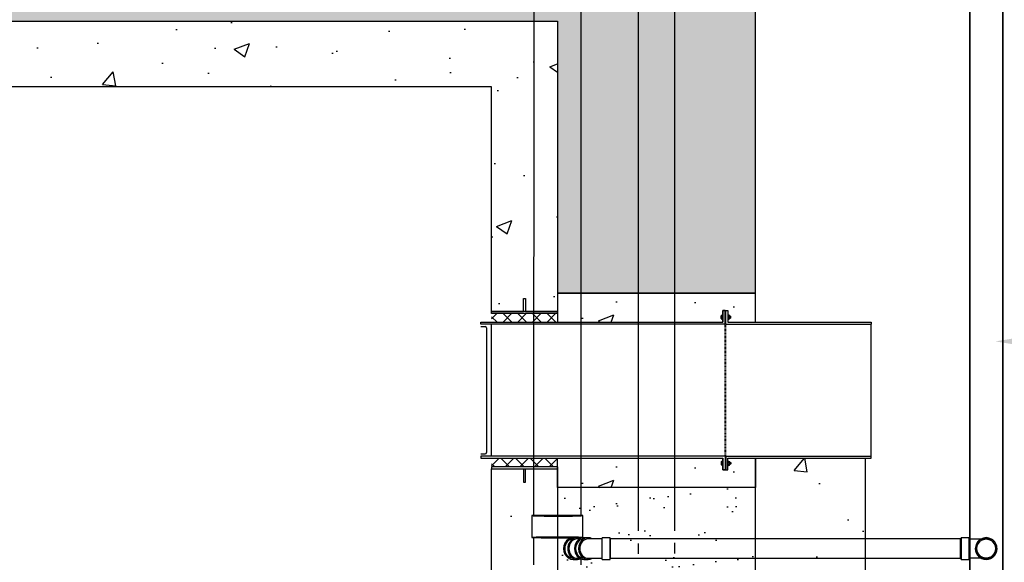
# Model space of a CAD drawing. Header units: inches. Extents: x -17858 to 19778, y -989 to 1044.
# Tile 5 of 25: x -722 to -543, y -539 to -440. Entities that reach past the tile are written whole.
import ezdxf
from ezdxf import colors
from ezdxf.entities.mleader import LeaderData, LeaderLine
from ezdxf.math import Vec2, Vec3

# ---------------------------------------------------------------- set-up
doc = ezdxf.new("R2010")
doc.units = ezdxf.units.IN
doc.header["$MEASUREMENT"] = 0
doc.linetypes.add('IMPORT-DASHED _3_', pattern=[0.070312, 0.046875, -0.023438])
for name, color, linetype in [('A-DETL', 90, 'Continuous'), ('A-DETL-THIN', 151, 'Continuous'), ('P-PIPE', 3, 'Continuous'), ('S-ANNO-NOTE', 2, 'Continuous')]:
    doc.layers.add(name, color=color, linetype=linetype)
doc.layers.add('A-FLOR-PATT', color=9, linetype='Continuous', true_color=0x808080)
doc.layers.add('A-WALL-PATT', color=9, linetype='Continuous', true_color=0x808080)
doc.styles.add('Annotative', font='romans.shx', dxfattribs={"width": 0.8, "height": 0.125})
pattern_1 = [(50, (-817.062, -1537.303), (28.6904, -2.5101), [3, -33]), (355, (-817.062, -1537.303), (-5.55005, 30.0877), [2.4, -26.4]), (100.4514, (-814.671, -1537.512), (23.14035, 27.5776), [2.5496, -28.0457]), (46.1842, (-817.062, -1529.303), (42.6897, -6.6208), [4.5, -49.5]), (96.6356, (-813.505, -1529.854), (37.3865, 38.9647), [3.8244, -42.0686]), (351.184, (-817.062, -1529.303), (37.3865, 38.9647), [3.6, -39.6]), (21, (-813.062, -1531.303), (23.8763, -16.10476), [3, -33]), (326, (-813.062, -1531.303), (9.7326, 29.006), [2.4, -26.4]), (71.4514, (-811.073, -1532.645), (33.6089, 12.90125), [2.5496, -28.0457]), (37.5, (-817.062, -1537.303), (0.48639, 13.31575), [0, -26.08, 0, -26.8, 0, -26.5]), (7.5, (-817.062, -1537.303), (10.52278, 15.77647), [0, -15.28, 0, -25.48, 0, -10.1]), (327.5, (-825.982, -1537.303), (21.3529, -0.90219), [0, -10, 0, -31.2, 0, -41.4]), (317.5, (-829.982, -1537.303), (23.32745, 4.0042), [0, -13, 0, -20.72, 0, -29.4])]
pattern_2 = [(45, (-2360.2212, -850.7233), (-1.3357247, 1.3357247), []), (135, (-2360.2212, -850.7233), (-1.3357247, -1.3357247), [])]

# ---------------------------------------------------------------- blocks, each defined once
blk = doc.blocks.new('Bend - PVC - Sch 40 - DWV_USACE - Standard-V11-00_SP_Foundation Drainage Plan-TO FDN_DOC')
at = {"layer": 'P-PIPE'}
for p, q in [((260.93, 1003.13), (259.43, 1003.13)), ((259.43, 1001.15), (259.43, 1003.13)), ((259.43, 1003.13), (259.43, 1001.15)), ((260.93, 1001.15), (260.93, 1003.13)), ((260.93, 1003.13), (260.93, 1001.15)), ((260.93, 1002.9), (261.06, 1002.9)), ((259.43, 1001.15), (259.43, 999.17)), ((259.43, 999.17), (259.43, 1001.15)), ((260.93, 1001.15), (260.93, 999.17)), ((260.93, 999.17), (260.93, 1001.15)), ((260.93, 1001.15), (260.93, 1001.15)), ((260.93, 1001.15), (260.93, 1001.15)), ((262.02, 1001.16), (262.02, 1001.15)), ((265.98, 1001.15), (265.98, 1001.16)), ((259.43, 999.17), (260.93, 999.17))]:
    blk.add_line(p, q, dxfattribs=at)
at = {"layer": 'P-PIPE', "flags": 128}
for points in [[(261.08, 1002.9), (261.18, 1002.9), (261.3, 1002.9), (261.42, 1002.9), (261.54, 1002.9), (261.66, 1002.9), (261.78, 1002.9), (261.9, 1002.9), (262.01, 1002.9), (262.13, 1002.9), (262.24, 1002.9), (262.35, 1002.9), (262.46, 1002.9), (262.56, 1002.9), (262.66, 1002.9), (262.76, 1002.9), (262.86, 1002.9), (262.95, 1002.9), (263.04, 1002.9), (263.13, 1002.9), (263.22, 1002.9), (263.3, 1002.9), (263.37, 1002.9), (263.44, 1002.9), (263.51, 1002.9), (263.58, 1002.9), (263.64, 1002.9), (263.69, 1002.9), (263.74, 1002.9), (263.79, 1002.9), (263.83, 1002.9), (263.87, 1002.9), (263.9, 1002.9), (263.93, 1002.9), (263.95, 1002.9), (263.97, 1002.9), (263.98, 1002.9), (263.99, 1002.9), (264, 1002.9), (264, 1002.9)], [(262.25, 1001.15), (262.25, 1001.22), (262.25, 1001.29), (262.26, 1001.36), (262.27, 1001.43), (262.28, 1001.5), (262.3, 1001.57), (262.32, 1001.64), (262.34, 1001.7), (262.36, 1001.77), (262.39, 1001.83), (262.41, 1001.9), (262.45, 1001.96), (262.48, 1002.02), (262.51, 1002.08), (262.55, 1002.14), (262.59, 1002.2), (262.64, 1002.25), (262.68, 1002.31), (262.73, 1002.36), (262.78, 1002.41), (262.83, 1002.46), (262.88, 1002.5), (262.94, 1002.55), (262.99, 1002.59), (263.05, 1002.63), (263.11, 1002.66), (263.17, 1002.7), (263.23, 1002.73), (263.3, 1002.76), (263.36, 1002.78), (263.43, 1002.81), (263.5, 1002.83), (263.56, 1002.85), (263.63, 1002.86), (263.7, 1002.88), (263.77, 1002.89), (263.84, 1002.9), (263.91, 1002.9), (263.98, 1002.9), (264, 1002.9)], [(264, 1002.9), (264.07, 1002.9), (264.14, 1002.9), (264.21, 1002.89), (264.28, 1002.88), (264.35, 1002.87), (264.41, 1002.85), (264.48, 1002.83), (264.55, 1002.81), (264.61, 1002.79), (264.68, 1002.76), (264.74, 1002.74), (264.81, 1002.71), (264.87, 1002.67), (264.93, 1002.64), (264.99, 1002.6), (265.04, 1002.56), (265.1, 1002.51), (265.15, 1002.47), (265.2, 1002.42), (265.25, 1002.37), (265.3, 1002.32), (265.35, 1002.27), (265.39, 1002.21), (265.43, 1002.16), (265.47, 1002.1), (265.51, 1002.04), (265.54, 1001.98), (265.57, 1001.92), (265.6, 1001.85), (265.63, 1001.79), (265.65, 1001.72), (265.67, 1001.65), (265.69, 1001.59), (265.71, 1001.52), (265.72, 1001.45), (265.73, 1001.38), (265.74, 1001.31), (265.75, 1001.24), (265.75, 1001.17), (265.75, 1001.15)], [(264, 999.4), (263.93, 999.4), (263.86, 999.41), (263.79, 999.42), (263.72, 999.43), (263.65, 999.44), (263.58, 999.45), (263.51, 999.47), (263.45, 999.49), (263.38, 999.52), (263.32, 999.54), (263.25, 999.57), (263.19, 999.6), (263.13, 999.63), (263.07, 999.67), (263.01, 999.71), (262.95, 999.75), (262.9, 999.79), (262.84, 999.84), (262.79, 999.88), (262.74, 999.93), (262.69, 999.99), (262.65, 1000.04), (262.61, 1000.09), (262.56, 1000.15), (262.52, 1000.21), (262.49, 1000.27), (262.45, 1000.33), (262.42, 1000.39), (262.39, 1000.45), (262.37, 1000.52), (262.34, 1000.58), (262.32, 1000.65), (262.3, 1000.72), (262.29, 1000.79), (262.27, 1000.86), (262.26, 1000.92), (262.25, 1000.99), (262.25, 1001.06), (262.25, 1001.13), (262.25, 1001.15)], [(265.75, 1001.15), (265.75, 1001.08), (265.74, 1001.01), (265.73, 1000.94), (265.72, 1000.87), (265.71, 1000.81), (265.7, 1000.74), (265.68, 1000.67), (265.66, 1000.6), (265.64, 1000.54), (265.61, 1000.47), (265.58, 1000.41), (265.55, 1000.34), (265.52, 1000.28), (265.48, 1000.22), (265.44, 1000.16), (265.4, 1000.11), (265.36, 1000.05), (265.31, 1000), (265.27, 999.95), (265.22, 999.9), (265.17, 999.85), (265.11, 999.8), (265.06, 999.76), (265, 999.72), (264.94, 999.68), (264.88, 999.64), (264.82, 999.61), (264.76, 999.58), (264.7, 999.55), (264.63, 999.52), (264.57, 999.5), (264.5, 999.48), (264.43, 999.46), (264.36, 999.44), (264.29, 999.43), (264.23, 999.42), (264.16, 999.41), (264.09, 999.41), (264.02, 999.4), (264, 999.4)], [(261.08, 999.4), (260.97, 999.4), (260.93, 999.4)], [(264, 999.4), (263.99, 999.4), (263.99, 999.4), (263.98, 999.4), (263.96, 999.4), (263.94, 999.4), (263.91, 999.4), (263.88, 999.4), (263.84, 999.4), (263.8, 999.4), (263.76, 999.4), (263.71, 999.4), (263.65, 999.4), (263.59, 999.4), (263.53, 999.4), (263.46, 999.4), (263.39, 999.4), (263.32, 999.4), (263.24, 999.4), (263.15, 999.4), (263.07, 999.4), (262.98, 999.4), (262.89, 999.4), (262.79, 999.4), (262.69, 999.4), (262.59, 999.4), (262.48, 999.4), (262.38, 999.4), (262.27, 999.4), (262.16, 999.4), (262.04, 999.4), (261.93, 999.4), (261.81, 999.4), (261.69, 999.4), (261.58, 999.4), (261.45, 999.4), (261.33, 999.4), (261.21, 999.4), (261.09, 999.4)]]:
    blk.add_lwpolyline(points, dxfattribs=at)
at = {"layer": 'P-PIPE'}
for centre, major_axis, start_param, end_param in [((264, 1001.15), (1.98, 0), 0, 3.141593), ((264, 1001.16), (1.98, 0), 0, 3.141593), ((264, 1001.15), (1.75, 0), 0, 3.141593), ((264, 1001.16), (1.98, 0), 3.141593, 6.283185), ((264, 1001.15), (1.98, 0), 3.141593, 6.283185), ((264, 1001.15), (1.75, 0), 3.141593, 6.283185)]:
    blk.add_ellipse(centre, major_axis=major_axis, ratio=0.999999, start_param=start_param, end_param=end_param, dxfattribs=at)
blk = doc.blocks.new('Bend - PVC - Sch 40 - DWV_USACE - Standard-1110594-00_SP_Foundation Drainage Plan-TO FDN_DOC')
at = {"layer": 'P-PIPE'}
for p, q in [((206.67, 1387.02), (205.92, 1387.02)), ((210.71, 1387.02), (209.21, 1387.02)), ((209.21, 1383.06), (209.21, 1387.02)), ((210.71, 1383.06), (210.71, 1387.02)), ((209.21, 1385.04), (209.21, 1385.04)), ((209.21, 1385.04), (209.21, 1385.04)), ((209.21, 1385.04), (209.21, 1385.04)), ((209.21, 1385.04), (209.21, 1385.04)), ((210.71, 1385.04), (210.71, 1385.04)), ((210.71, 1385.04), (210.71, 1385.04)), ((205.92, 1383.06), (206.67, 1383.06)), ((209.21, 1383.06), (210.71, 1383.06))]:
    blk.add_line(p, q, dxfattribs=at)
at = {"layer": 'P-PIPE', "flags": 128}
for points in [[(209.21, 1386.79), (209.09, 1386.79), (208.97, 1386.79), (208.86, 1386.79), (208.74, 1386.79), (208.63, 1386.79), (208.51, 1386.79), (208.4, 1386.79), (208.29, 1386.79), (208.18, 1386.79), (208.07, 1386.79), (207.96, 1386.79), (207.86, 1386.79), (207.75, 1386.79), (207.65, 1386.79), (207.56, 1386.79), (207.46, 1386.79), (207.37, 1386.79), (207.28, 1386.79), (207.19, 1386.79), (207.11, 1386.79), (207.03, 1386.79), (206.95, 1386.79), (206.88, 1386.79), (206.81, 1386.79), (206.75, 1386.79), (206.68, 1386.79), (206.67, 1386.79)], [(206.67, 1383.29), (206.73, 1383.29), (206.8, 1383.29), (206.87, 1383.29), (206.94, 1383.29), (207.02, 1383.29), (207.09, 1383.29), (207.18, 1383.29), (207.26, 1383.29), (207.35, 1383.29), (207.44, 1383.29), (207.54, 1383.29), (207.64, 1383.29), (207.74, 1383.29), (207.84, 1383.29), (207.94, 1383.29), (208.05, 1383.29), (208.16, 1383.29), (208.27, 1383.29), (208.38, 1383.29), (208.49, 1383.29), (208.6, 1383.29), (208.72, 1383.29), (208.84, 1383.29), (208.95, 1383.29), (209.07, 1383.29), (209.19, 1383.29), (209.21, 1383.29)]]:
    blk.add_lwpolyline(points, dxfattribs=at)
at = {"layer": 'P-PIPE'}
for centre, major_axis, start_param, end_param in [((205.92, 1385.04), (0, 1.98), 6.062597, 7.853982), ((206.67, 1385.04), (0, 1.98), 5.813092, 7.853982), ((206.67, 1385.04), (0, 1.75), 6.283185, 7.853982), ((205.92, 1385.04), (0, 1.98), 1.570796, 3.141593), ((206.67, 1385.04), (0, 1.98), 1.570796, 3.627428), ((206.67, 1385.04), (0, 1.75), 1.570796, 3.141593)]:
    blk.add_ellipse(centre, major_axis=major_axis, ratio=0.866025, start_param=start_param, end_param=end_param, dxfattribs=at)
blk = doc.blocks.new('Mechanical_Box_H_rvt-1-00_SP_Foundation Drainage Plan-TO FDN_DOC')
at = {"layer": 'A-DETL-THIN'}
for p, q in [((268.08, 1481.16), (268.08, 905.21)), ((268.08, 905.21), (268.08, 1481.16)), ((274.08, 905.21), (274.08, 1475.16)), ((274.08, 1475.16), (274.08, 905.21))]:
    blk.add_line(p, q, dxfattribs=at)
at = {"layer": 'P-PIPE'}
for p, q in [((197.34, 1007.11), (197.38, 1104.62)), ((188.75, 1103.17), (188.72, 1007.11)), ((188.4, 1007.15), (188.4, 1003.17)), ((197.66, 1003.17), (197.67, 1007.15)), ((188.69, 1003.17), (188.69, 998.18)), ((196.67, 1003.13), (195.89, 1003.14)), ((197.08, 1002.9), (196.65, 1002.9)), ((237.08, 1002.9), (202.66, 1002.9)), ((202.66, 1001.15), (202.66, 1002.9)), ((202.66, 1002.9), (202.66, 1001.15)), ((266.43, 1002.9), (237.08, 1002.9)), ((266.43, 1002.9), (266.43, 1001.15)), ((266.43, 1001.15), (266.43, 1002.9)), ((202.66, 999.4), (202.66, 1001.15)), ((202.66, 1001.15), (202.66, 999.4)), ((266.43, 1001.15), (266.43, 999.4)), ((266.43, 999.4), (266.43, 1001.15)), ((195.89, 999.18), (196.61, 999.17)), ((196.64, 999.4), (197.08, 999.4)), ((197.37, 998.19), (197.37, 999.26)), ((202.66, 999.4), (237.08, 999.4)), ((237.08, 999.4), (266.43, 999.4))]:
    blk.add_line(p, q, dxfattribs=at)
at = {"layer": 'P-PIPE', "lineweight": -3}
for p, q in [((207.76, 1102.55), (207.76, 1004.36)), ((214.39, 1004.38), (214.39, 1102.55)), ((207.76, 1002.09), (207.76, 1000.19)), ((214.39, 1000.25), (214.39, 1002.22))]:
    blk.add_line(p, q, dxfattribs=at)
at = {"layer": 'P-PIPE'}
for start, end in [(0, 180), (180, 0)]:
    blk.add_arc((271.08, 1001.16), 1.75, start, end, dxfattribs=at)
for centre, major_axis, ratio, start_param, end_param in [((193.03, 1007.15), (-4.63, 0), 0.010234, 5.497816, 6.283185), ((193.03, 1007.15), (-4.63, 0), 0.010234, 0.000028, 2.356223), ((193.03, 1007.11), (-4.31, 0), 0.010271, 4.712389, 6.283185), ((193.03, 1007.11), (-4.31, 0), 0.010271, 0, 1.570796), ((193.03, 1007.15), (-4.63, 0), 0.010234, 3.141621, 5.497816), ((193.03, 1007.11), (-4.31, 0), 0.010271, 3.141593, 4.712389), ((193.03, 1007.11), (-4.31, 0), 0.010271, 1.570796, 3.141593), ((193.03, 1007.15), (-4.63, 0), 0.010234, 2.356223, 3.141593), ((193.03, 1003.17), (-4.63, 0), 0.010234, 5.497816, 6.283185), ((193.03, 1003.17), (-4.63, 0), 0.010234, 0.000028, 2.356223), ((193.03, 1003.17), (-4.34, 0), 0.010234, 5.497816, 6.283185), ((193.03, 1003.17), (-4.34, 0), 0.010234, 0.000028, 2.356223), ((193.03, 1003.17), (-4.63, 0), 0.010234, 3.141621, 5.497816), ((193.03, 1003.17), (-4.34, 0), 0.010234, 3.141621, 5.497816), ((195.89, 1001.16), (0.04, 1.98), 0.865978, 0.02083, 3.162423), ((195.89, 1001.16), (0.03, 1.75), 0.865978, 0.034183, 3.107409), ((196.64, 1001.15), (0.04, 1.98), 0.865978, -0.350594, 3.52864), ((196.64, 1001.15), (0, 1.75), 0.866025, 0, 1.570796), ((193.03, 1003.17), (-4.34, 0), 0.010234, 2.356223, 3.141593), ((193.03, 1003.17), (-4.63, 0), 0.010234, 2.356223, 3.141593), ((197.88, 1001.15), (0, 1.75), 0.866025, 0, 1.570796), ((196.64, 1001.15), (0, 1.75), 0.866025, 1.570796, 3.141593), ((197.88, 1001.15), (0, 1.75), 0.866025, 1.570796, 3.107294)]:
    blk.add_ellipse(centre, major_axis=major_axis, ratio=ratio, start_param=start_param, end_param=end_param, dxfattribs=at)
at = {"layer": 'P-PIPE', "color": 3, "lineweight": 9}
for name, p in [('Bend - PVC - Sch 40 - DWV_USACE - Standard-1110594-00_SP_Foundation Drainage Plan-TO FDN_DOC', (-8.05, -383.89)), ('Bend - PVC - Sch 40 - DWV_USACE - Standard-V11-00_SP_Foundation Drainage Plan-TO FDN_DOC', (7.08, 0))]:
    blk.add_blockref(name, p, dxfattribs=at)

msp = doc.modelspace()

# ---------------------------------------------------------------- hatches: boundary and pattern name
at = {"layer": 'A-FLOR-PATT', "lineweight": -3}
h = msp.add_hatch(color=8, dxfattribs=at)
h.paths.add_polyline_path([(-593.3537, -492.7788), (-593.3537, -493.8118), (-593.512, -493.8118), (-593.512, -492.7788)])
h.paths.add_polyline_path([(-593.512, -494.1335), (-593.3537, -494.1335), (-593.3537, -495.2503), (-593.512, -495.2503), (-593.512, -494.8516)])
h = msp.add_hatch(dxfattribs=at)
h.set_pattern_fill('FP_3', color=8, style=0, pattern_type=2)
h.set_pattern_definition(pattern_2)
h.paths.add_polyline_path([(-629.6499, -494.8744), (-635.9847, -494.8744), (-635.9847, -493.3067), (-623.9847, -493.3067), (-623.9847, -494.8744), (-628.519, -494.8744)])
h = msp.add_hatch(dxfattribs=at)
h.set_pattern_fill('FP_3', color=8, style=0, pattern_type=2)
h.set_pattern_definition(pattern_2)
h.paths.add_polyline_path([(-629.6499, -519.6261), (-635.9847, -519.6261), (-635.9847, -521.1938), (-623.9847, -521.1938), (-623.9847, -519.6261), (-628.519, -519.6261)])
h = msp.add_hatch(color=8, dxfattribs=at)
h.paths.add_polyline_path([(-593.3537, -521.7217), (-593.3537, -520.6887), (-593.512, -520.6887), (-593.512, -521.7217)])
h.paths.add_polyline_path([(-593.512, -520.367), (-593.3537, -520.367), (-593.3537, -519.2503), (-593.512, -519.2503), (-593.512, -519.6489)])
at = {"layer": 'A-WALL-PATT', "lineweight": -3, "transparency": 33554559}
h = msp.add_hatch(dxfattribs=at)
h.set_pattern_fill('AR-SAND', color=8, scale=4, style=0)
h.set_pattern_definition([(37.5, (-817.062, -1537.3027), (-0.251973, 7.707295), [0, -6.08, 0, -6.8, 0, -6.5]), (7.5, (-817.062, -1537.303), (7.07911, 11.28858), [0, -3.28, 0, -5.48, 0, -2.1]), (327.5, (-821.982, -1537.3027), (12.456567, 0.022636), [0, -2, 0, -7.2, 0, -9.4]), (317.5, (-821.982, -1537.303), (12.02451, 3.5107), [0, -1, 0, -4.72, 0, -5.4])])
h.paths.add_polyline_path([(-611.9849, -416.0967), (-829.9849, -416.0967), (-829.9849, -662.0967), (-1001.8187, -662.0967), (-1001.8187, -686.0967), (-805.9849, -686.0967), (-805.9849, -440.0967), (-623.9849, -440.0967), (-623.9849, -489.5753), (-615.9849, -489.5753), (-587.9849, -489.5753), (-587.9849, -392.145), (-611.9849, -392.145)])
h = msp.add_hatch(dxfattribs=at)
h.set_pattern_fill('AR-CONC', color=8, scale=4, style=0)
h.set_pattern_definition(pattern_1)
h.paths.add_polyline_path([(-635.9849, -492.9613), (-635.9849, -452.0967), (-793.9849, -452.0967), (-793.9849, -686.0967), (-805.9849, -686.0967), (-805.9849, -440.0967), (-623.9849, -440.0967), (-623.9849, -492.9613)])
h = msp.add_hatch(dxfattribs=at)
h.set_pattern_fill('AR-CONC', color=8, scale=4, style=0)
h.set_pattern_definition([(50, (-817.062, -1435.253), (28.6904, -2.5101), [3, -33]), (355, (-817.062, -1435.253), (-5.55005, 30.0877), [2.4, -26.4]), (100.4514, (-814.671, -1435.462), (23.14035, 27.5776), [2.5496, -28.0457]), (46.184, (-817.062, -1427.253), (42.6897, -6.6208), [4.5, -49.5]), (96.6356, (-813.505, -1427.804), (37.3865, 38.9647), [3.8244, -42.0686]), (351.184, (-817.062, -1427.253), (37.3865, 38.9647), [3.6, -39.6]), (21, (-813.062, -1429.253), (23.8763, -16.10476), [3, -33]), (326, (-813.062, -1429.253), (9.7326, 29.006), [2.4, -26.4]), (71.4514, (-811.073, -1430.595), (33.6089, 12.90125), [2.5496, -28.0457]), (37.5, (-817.062, -1435.253), (0.48639, 13.31575), [0, -26.08, 0, -26.8, 0, -26.5]), (7.5, (-817.062, -1435.253), (10.52278, 15.77647), [0, -15.28, 0, -25.48, 0, -10.1]), (327.5, (-825.982, -1435.253), (21.3529, -0.9022), [0, -10, 0, -31.2, 0, -41.4]), (317.5, (-829.982, -1435.253), (23.32745, 4.0042), [0, -13, 0, -20.72, 0, -29.4])])
h.paths.add_polyline_path([(-623.9847, -494.8753), (-623.9847, -489.5753), (-593.8887, -489.5753), (-593.8887, -491.6802), (-592.977, -491.6802), (-592.977, -489.5753), (-587.9847, -489.5753), (-587.9847, -494.8753)])
h = msp.add_hatch(dxfattribs=at)
h.set_pattern_fill('AR-CONC', color=8, scale=4, style=0)
h.set_pattern_definition([(50, (-817.062, -1465.303), (28.6904, -2.5101), [3, -33]), (355, (-817.062, -1465.303), (-5.55005, 30.0877), [2.4, -26.4]), (100.4514, (-814.671, -1465.512), (23.14035, 27.5776), [2.5496, -28.0457]), (46.184, (-817.062, -1457.303), (42.6897, -6.6208), [4.5, -49.5]), (96.6356, (-813.505, -1457.854), (37.3865, 38.9647), [3.8244, -42.0686]), (351.184, (-817.062, -1457.303), (37.3865, 38.9647), [3.6, -39.6]), (21, (-813.062, -1459.303), (23.8763, -16.10476), [3, -33]), (326, (-813.062, -1459.303), (9.7326, 29.006), [2.4, -26.4]), (71.4514, (-811.073, -1460.645), (33.6089, 12.90125), [2.5496, -28.0457]), (37.5, (-817.062, -1465.303), (0.48639, 13.31575), [0, -26.08, 0, -26.8, 0, -26.5]), (7.5, (-817.062, -1465.303), (10.52278, 15.77647), [0, -15.28, 0, -25.48, 0, -10.1]), (327.5, (-825.982, -1465.303), (21.3529, -0.9022), [0, -10, 0, -31.2, 0, -41.4]), (317.5, (-829.982, -1465.303), (23.32745, 4.0042), [0, -13, 0, -20.72, 0, -29.4])])
h.paths.add_polyline_path([(-623.9847, -524.9252), (-623.9847, -519.6252), (-593.8887, -519.6252), (-593.8887, -521.7302), (-592.977, -521.7302), (-592.977, -519.6252), (-587.9847, -519.6252), (-587.9847, -524.9252)])
h = msp.add_hatch(dxfattribs=at)
h.set_pattern_fill('AR-CONC', color=8, scale=4, style=0)
h.set_pattern_definition(pattern_1)
h.paths.add_polyline_path([(-587.9847, -566.8753), (-587.9847, -519.6253), (-567.9847, -519.6253), (-567.9847, -566.8753)])
h = msp.add_hatch(dxfattribs=at)
h.set_pattern_fill('AR-CONC', color=8, scale=4, style=0)
h.set_pattern_definition(pattern_1)
h.paths.add_polyline_path([(-635.9847, -564.9613), (-635.9847, -521.5392), (-623.9847, -521.5392), (-623.9847, -564.9613)])
h = msp.add_hatch(dxfattribs=at)
h.set_pattern_fill('AR-SAND', color=8, scale=5, style=0)
h.set_pattern_definition([(37.5, (-287.665, -1184.06), (-0.31497, 9.63412), [0, -7.6, 0, -8.5, 0, -8.125]), (7.5, (-287.665, -1184.06), (8.84888, 14.11073), [0, -4.1, 0, -6.85, 0, -2.625]), (327.5, (-293.815, -1184.06), (15.57071, 0.0283), [0, -2.5, 0, -9, 0, -11.75]), (317.5, (-293.815, -1184.06), (15.03063, 4.38838), [0, -1.25, 0, -5.9, 0, -6.75])])
h.paths.add_polyline_path([(-587.9847, -561.5753), (-587.9847, -524.9253), (-623.9846, -524.9252), (-623.9846, -561.5753)])

# ---------------------------------------------------------------- linework, layer by layer
at = {"layer": 'A-DETL', "lineweight": -3}
for p, q in [((-630.173, -492.9613), (-630.173, -490.5536)), ((-630.173, -490.5536), (-629.7963, -490.5536)), ((-629.7963, -490.5536), (-629.7963, -492.9613)), ((-593.512, -492.7703), (-593.8887, -492.7703)), ((-593.8887, -492.7703), (-593.8887, -494.8753)), ((-593.512, -495.2503), (-593.512, -492.7703)), ((-593.512, -492.7788), (-593.3537, -492.7788)), ((-593.3537, -495.2503), (-593.3537, -492.7703)), ((-593.3537, -492.7703), (-592.977, -492.7703)), ((-592.977, -492.7703), (-592.977, -494.8753)), ((-635.9847, -492.9613), (-630.173, -492.9613)), ((-635.9847, -493.3067), (-635.9847, -492.9613)), ((-623.9847, -493.3067), (-635.9847, -493.3067)), ((-629.7963, -492.9613), (-623.9847, -492.9613)), ((-623.9847, -493.3067), (-623.9847, -492.9613)), ((-594.2153, -494.2224), (-594.2153, -493.7228)), ((-593.9527, -493.6365), (-594.1811, -493.6365)), ((-594.1811, -493.8092), (-593.9527, -493.8092)), ((-594.1811, -494.1361), (-593.9527, -494.1361)), ((-593.9527, -494.3087), (-594.1811, -494.3087)), ((-593.9527, -494.4677), (-593.9527, -493.4639)), ((-593.9527, -493.4639), (-593.8887, -493.4639)), ((-593.8887, -494.4677), (-593.9527, -494.4677)), ((-593.3537, -493.8118), (-593.512, -493.8118)), ((-593.512, -494.1335), (-593.3537, -494.1335)), ((-592.977, -493.4639), (-592.913, -493.4639)), ((-592.913, -494.4677), (-592.977, -494.4677)), ((-592.913, -493.4639), (-592.913, -494.4677)), ((-592.913, -493.6229), (-592.6811, -493.6229)), ((-592.6811, -493.7956), (-592.913, -493.7956)), ((-592.6811, -494.1224), (-592.913, -494.1224)), ((-592.913, -494.2951), (-592.6811, -494.2951)), ((-592.6469, -493.7092), (-592.6469, -494.2088)), ((-592.6298, -493.8251), (-592.6469, -493.7955)), ((-592.6469, -494.0927), (-592.6298, -494.1225)), ((-592.616, -493.7955), (-592.6298, -493.8251)), ((-592.6298, -494.1225), (-592.6146, -494.0951)), ((-592.5988, -493.8251), (-592.616, -493.7955)), ((-592.6146, -494.0951), (-592.5988, -494.1225)), ((-592.585, -493.7955), (-592.5988, -493.8251)), ((-592.5988, -494.1225), (-592.5836, -494.0951)), ((-592.5679, -493.8251), (-592.585, -493.7955)), ((-592.5836, -494.0951), (-592.5679, -494.1225)), ((-592.5541, -493.7955), (-592.5679, -493.8251)), ((-592.5679, -494.1225), (-592.5527, -494.0951)), ((-592.5369, -493.8251), (-592.5541, -493.7955)), ((-592.5527, -494.0951), (-592.5369, -494.1225)), ((-592.5231, -493.7955), (-592.5369, -493.8251)), ((-592.5369, -494.1225), (-592.5218, -494.0951)), ((-592.4685, -493.833), (-592.5231, -493.7955)), ((-592.5218, -494.0951), (-592.506, -494.1225)), ((-592.506, -494.1225), (-592.4685, -494.085)), ((-592.4685, -494.085), (-592.4685, -493.833)), ((-637.9847, -494.8753), (-593.8887, -494.8753)), ((-637.9847, -495.2503), (-637.9847, -494.8753)), ((-593.512, -495.2503), (-637.9847, -495.2503)), ((-637.974, -495.6817), (-637.1504, -495.6817)), ((-636.9004, -495.9317), (-636.9004, -518.5688)), ((-635.9847, -519.2503), (-635.9847, -495.2503)), ((-593.3537, -495.2503), (-566.9343, -495.2503)), ((-592.977, -494.8753), (-566.9297, -494.8753)), ((-566.9297, -494.8753), (-566.9343, -495.2503)), ((-566.9343, -519.2503), (-566.9343, -495.2503)), ((-593.512, -519.2503), (-637.9847, -519.2503)), ((-637.9847, -519.2503), (-637.9847, -519.6253)), ((-637.9847, -519.6253), (-593.8887, -519.6253)), ((-637.974, -518.8188), (-637.1504, -518.8188)), ((-593.8887, -521.7302), (-593.8887, -519.6253)), ((-593.512, -519.2503), (-593.512, -521.7302)), ((-593.3537, -519.2503), (-593.3537, -521.7302)), ((-593.3537, -519.2503), (-566.9343, -519.2503)), ((-592.977, -521.7302), (-592.977, -519.6253)), ((-592.977, -519.6253), (-566.9297, -519.6253)), ((-566.9297, -519.2503), (-566.9343, -518.8753)), ((-566.9297, -519.6253), (-566.9343, -519.2503)), ((-623.9847, -521.1938), (-635.9847, -521.1938)), ((-635.9847, -521.1938), (-635.9847, -521.5392)), ((-623.9847, -521.1938), (-623.9847, -521.5392)), ((-594.2153, -520.2781), (-594.2153, -520.7777)), ((-593.9527, -520.1918), (-594.1811, -520.1918)), ((-594.1811, -520.3644), (-593.9527, -520.3644)), ((-594.1811, -520.6913), (-593.9527, -520.6913)), ((-593.9527, -520.864), (-594.1811, -520.864)), ((-593.8887, -520.0328), (-593.9527, -520.0328)), ((-593.9527, -520.0328), (-593.9527, -521.0366)), ((-593.9527, -521.0366), (-593.8887, -521.0366)), ((-593.512, -520.367), (-593.3537, -520.367)), ((-593.3537, -520.6887), (-593.512, -520.6887)), ((-592.913, -520.0328), (-592.977, -520.0328)), ((-592.977, -521.0366), (-592.913, -521.0366)), ((-592.913, -521.0366), (-592.913, -520.0328)), ((-592.913, -520.2054), (-592.6811, -520.2054)), ((-592.6811, -520.3781), (-592.913, -520.3781)), ((-592.6811, -520.7049), (-592.913, -520.7049)), ((-592.913, -520.8776), (-592.6811, -520.8776)), ((-592.6469, -520.7913), (-592.6469, -520.2917)), ((-592.6469, -520.4078), (-592.6298, -520.378)), ((-592.6298, -520.6754), (-592.6469, -520.705)), ((-592.6298, -520.378), (-592.6146, -520.4054)), ((-592.616, -520.705), (-592.6298, -520.6754)), ((-592.5988, -520.6754), (-592.616, -520.705)), ((-592.6146, -520.4054), (-592.5988, -520.378)), ((-592.5988, -520.378), (-592.5836, -520.4054)), ((-592.585, -520.705), (-592.5988, -520.6754)), ((-592.5679, -520.6754), (-592.585, -520.705)), ((-592.5836, -520.4054), (-592.5679, -520.378)), ((-592.5679, -520.378), (-592.5527, -520.4054)), ((-592.5541, -520.705), (-592.5679, -520.6754)), ((-592.5369, -520.6754), (-592.5541, -520.705)), ((-592.5527, -520.4054), (-592.5369, -520.378)), ((-592.5369, -520.378), (-592.5218, -520.4054)), ((-592.5231, -520.705), (-592.5369, -520.6754)), ((-592.4685, -520.6675), (-592.5231, -520.705)), ((-592.5218, -520.4054), (-592.506, -520.378)), ((-592.506, -520.378), (-592.4685, -520.4155)), ((-592.4685, -520.4155), (-592.4685, -520.6675)), ((-635.9847, -521.5392), (-630.173, -521.5392)), ((-630.173, -521.5392), (-630.173, -523.9469)), ((-629.7963, -523.9469), (-629.7963, -521.5392)), ((-629.7963, -521.5392), (-623.9847, -521.5392)), ((-593.512, -521.7302), (-593.8887, -521.7302)), ((-593.512, -521.7217), (-593.3537, -521.7217)), ((-593.3537, -521.7302), (-592.977, -521.7302)), ((-630.173, -523.9469), (-629.7963, -523.9469))]:
    msp.add_line(p, q, dxfattribs=at)
at = {"layer": 'A-DETL', "linetype": 'IMPORT-DASHED _3_', "lineweight": -3}
for p, q in [((-593.512, -519.2503), (-593.512, -495.2503)), ((-593.3537, -519.2503), (-593.3537, -495.2503))]:
    msp.add_line(p, q, dxfattribs=at)
at = {"layer": 'A-DETL', "lineweight": -3}
for centre, radius, start, end in [((-594.0893, -493.7228), 0.126, 136.750182, 223.249818), ((-593.808, -493.9726), 0.4073, 156.34317, 203.65683), ((-594.0893, -494.2224), 0.126, 136.750182, 223.249818), ((-592.7729, -493.7092), 0.126, 316.750182, 43.249818), ((-593.0542, -493.959), 0.4073, 336.34317, 23.65683), ((-592.7729, -494.2088), 0.126, 316.750182, 43.249818), ((-637.1504, -495.9317), 0.25, 0, 90), ((-637.1504, -518.5688), 0.25, 270, 0), ((-594.0893, -520.2781), 0.126, 136.750182, 223.249818), ((-593.808, -520.5279), 0.4073, 156.34317, 203.65683), ((-594.0893, -520.7777), 0.126, 136.750182, 223.249818), ((-592.7729, -520.2917), 0.126, 316.750182, 43.249818), ((-593.0542, -520.5415), 0.4073, 336.34317, 23.65683), ((-592.7729, -520.7913), 0.126, 316.750182, 43.249818)]:
    msp.add_arc(centre, radius, start, end, dxfattribs=at)
at = {"layer": 'A-DETL-THIN', "lineweight": -3}
for p, q in [((-592.6298, -494.1225), (-592.6469, -493.7955)), ((-592.5988, -494.1225), (-592.616, -493.7955)), ((-592.5679, -494.1225), (-592.585, -493.7955)), ((-592.5369, -494.1225), (-592.5541, -493.7955)), ((-592.506, -494.1225), (-592.5231, -493.7955)), ((-592.6298, -520.378), (-592.6469, -520.705)), ((-592.5988, -520.378), (-592.616, -520.705)), ((-592.5679, -520.378), (-592.585, -520.705)), ((-592.5369, -520.378), (-592.5541, -520.705)), ((-592.506, -520.378), (-592.5231, -520.705))]:
    msp.add_line(p, q, dxfattribs=at)
at = {"layer": 'A-WALL-PATT', "lineweight": -3}
for points in [[(-611.9849, -416.0967), (-829.9849, -416.0967), (-829.9849, -662.0967), (-1001.8187, -662.0967), (-1001.8187, -686.0967), (-805.9849, -686.0967), (-805.9849, -440.0967), (-623.9849, -440.0967), (-623.9849, -489.5753), (-615.9849, -489.5753), (-615.9849, -489.5753), (-587.9849, -489.5753), (-587.9849, -392.145), (-611.9849, -392.145)], [(-635.9849, -492.9613), (-635.9849, -452.0967), (-793.9849, -452.0967), (-793.9849, -686.0967), (-805.9849, -686.0967), (-805.9849, -440.0967), (-623.9849, -440.0967), (-623.9849, -492.9613)], [(-623.9847, -489.5753), (-623.9847, -494.8753), (-593.8887, -494.8753), (-593.8887, -492.7703), (-592.977, -492.7703), (-592.977, -494.8753), (-587.9847, -494.8753), (-587.9847, -489.5753)], [(-623.9847, -524.9253), (-623.9847, -519.6253), (-593.8887, -519.6253), (-593.8887, -521.7302), (-592.977, -521.7302), (-592.977, -519.6253), (-587.9847, -519.6253), (-587.9847, -524.9253)], [(-587.9847, -566.8753), (-587.9847, -519.6253), (-567.9847, -519.6253), (-567.9847, -566.8753)], [(-635.9847, -564.9613), (-635.9847, -521.5392), (-623.9847, -521.5392), (-623.9847, -564.9613)], [(-587.9847, -561.5753), (-587.9847, -524.9253), (-623.9846, -524.9252), (-623.9846, -561.5753)]]:
    msp.add_lwpolyline(points, close=True, dxfattribs=at)

# ---------------------------------------------------------------- block references
at = {"layer": 'P-PIPE', "lineweight": -3}
msp.add_blockref('Mechanical_Box_H_rvt-1-00_SP_Foundation Drainage Plan-TO FDN_DOC', (-817.0621, -1537.2062), dxfattribs=at)

# ---------------------------------------------------------------- leaders
at = {"layer": 'S-ANNO-NOTE', "lineweight": -3}
ml = msp.add_multileader_mtext('Standard', dxfattribs=at)
ml.set_content('TRENCH DRAIN', color=256, style='Annotative')
ml.set_leader_properties(color=1, linetype='ByLayer', lineweight=-1)
ml.build(insert=Vec2(0, 0))
ml.multileader.update_dxf_attribs({"text_right_attachment_type": 3, "dogleg_length": 0.125, "arrow_head_size": 12, "scale": 96})
ctx = ml.context
ctx.base_point, ctx.scale, ctx.char_height, ctx.arrow_head_size, ctx.landing_gap_size, ctx.plane_origin = Vec3(-436.743, -498.3685), 96, 12, 12, 9, Vec3(-574.6214, -498.3685)
ctx.right_attachment = 3
notes = []
notes.append((ctx, [(0, (1, 1, 0), (-448.743, -498.3685), (1, 0), 12, [(0, [(-544.3014, -498.3685)], 0, [])])]))
ctx.mtext.insert, ctx.mtext.flow_direction = Vec3(-427.743, -492.3685), 5
for ctx, leaders in notes:
    for number, flags, end, landing, length, lines in leaders:
        leader = LeaderData()
        leader.index, (leader.has_last_leader_line, leader.has_dogleg_vector, leader.attachment_direction) = number, flags
        leader.last_leader_point, leader.dogleg_vector, leader.dogleg_length = Vec3(end), Vec3(landing), length
        for number, points, colour, breaks in lines:
            line = LeaderLine()
            line.index, line.vertices, line.color, line.breaks = number, Vec3.list(points), colors.encode_raw_color(colour), breaks
            leader.lines.append(line)
        ctx.leaders.append(leader)

doc.saveas('drawing.dxf')
